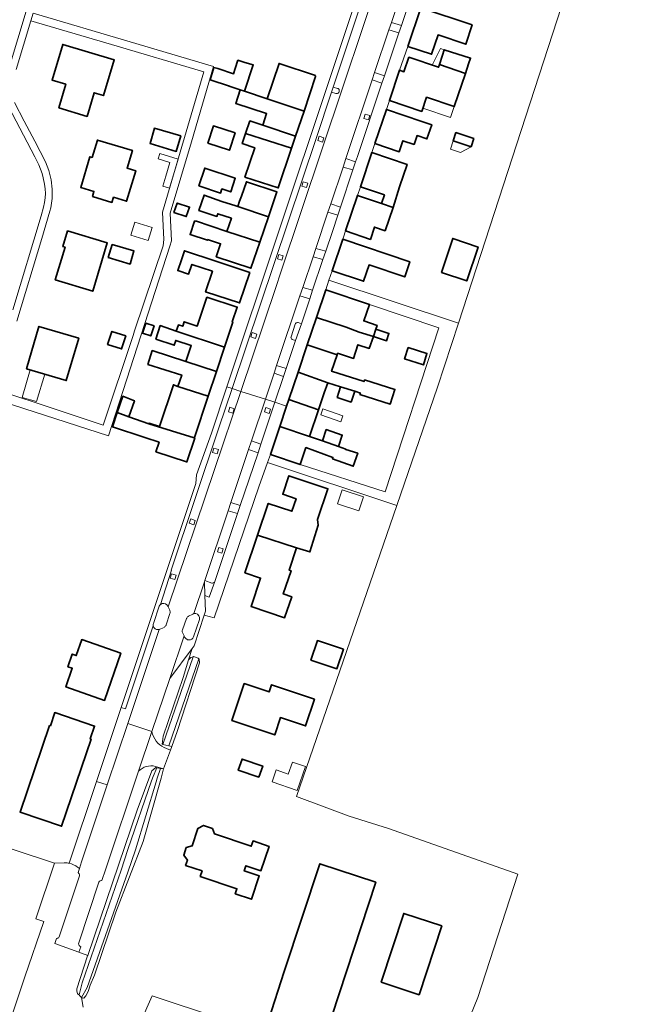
# Model space of a CAD drawing. Header units: metres. Extents: x 33225 to 36661, y 376385 to 377815.
# Tile 16 of 49: x 34723 to 34859, y 376606 to 376822. Entities that reach past the tile are written whole.
import ezdxf

# ---------------------------------------------------------------- set-up
doc = ezdxf.new("R2010")
doc.units = ezdxf.units.M
for name, color, linetype, lineweight in [('B-WE-GR-BEPLANTING_CULTUUR_HEESTERS-GV', 252, 'Continuous', 18), ('B-WE-GR-BOUWLAND-GV', 252, 'Continuous', 13), ('B-WE-GR-GRAS-GV', 252, 'Continuous', 13), ('B-WE-OG-BEBOUWING-GV', 7, 'Continuous', 35), ('B-WE-OG-BEBOUWING_LUIFEL-GV', 252, 'Continuous', 18), ('B-WE-OG-BEBOUWING_OVERBOUWING-GV', 252, 'Continuous', 18), ('B-WE-OG-TERREIN_ERF-GV', 252, 'Continuous', 18), ('B-WE-OG-TERREIN_ONBEGROEID-GV', 252, 'Continuous', 18), ('B-WE-OG-WATER-GV', 252, 'Continuous', 18), ('B-WE-OG-WATER_SLOOT-GV', 252, 'Continuous', 18), ('B-WE-OG-WEG-GV', 252, 'Continuous', 18), ('B-WE-VH-VERHARDING_ASFALT-GV', 252, 'Continuous', 18), ('B-WE-VH-VERHARDING_BETONSTRAATSTEEN-GV', 252, 'Continuous', 18), ('B-WE-VH-VERHARDING_HALFVERHARDING_GRIND-GV', 252, 'Continuous', 18), ('B-WE-VH-VERHARDING_STRAATBAKSTEEN-GV', 252, 'Continuous', 18), ('B-WE-VH-VERHARDING_TEGEL-GV', 252, 'Continuous', 18)]:
    doc.layers.add(name, color=color, linetype=linetype, lineweight=lineweight)

msp = doc.modelspace()

# ---------------------------------------------------------------- linework, layer by layer
at = {"layer": 'B-WE-GR-BEPLANTING_CULTUUR_HEESTERS-GV'}
for points in [[(34806.688, 376821.029), (34804.489, 376821.72), (34803.959, 376820.136), (34806.146, 376819.417)], [(34802.99, 376810.035), (34800.819, 376810.749), (34800.267, 376809.099), (34802.436, 376808.386)], [(34796.631, 376791.113), (34794.499, 376791.853), (34793.876, 376789.989), (34796.041, 376789.341)], [(34793.311, 376781.143), (34791.182, 376781.936), (34790.571, 376780.109), (34792.733, 376779.409)], [(34790.085, 376771.505), (34787.896, 376772.111), (34787.284, 376770.283), (34789.467, 376769.67)], [(34787.205, 376762.954), (34785.033, 376763.55), (34784.415, 376761.703), (34786.572, 376761.072)], [(34784.727, 376755.594), (34784.023, 376755.82), (34783.868, 376755.839), (34783.714, 376755.815), (34783.573, 376755.749), (34783.455, 376755.647), (34783.37, 376755.516), (34782.454, 376752.738), (34782.438, 376752.598), (34782.461, 376752.46), (34782.52, 376752.333), (34782.611, 376752.226), (34782.728, 376752.148), (34783.454, 376751.897)], [(34781.403, 376745.772), (34779.296, 376746.399), (34778.729, 376744.705), (34780.813, 376744.011)], [(34775.841, 376729.163), (34773.763, 376729.856), (34773.13, 376727.963), (34775.201, 376727.252)], [(34771.308, 376715.676), (34769.237, 376716.324), (34768.633, 376714.519), (34770.726, 376713.943)], [(34765.688, 376698.963), (34765.604, 376698.839), (34765.492, 376698.738), (34765.359, 376698.668), (34765.213, 376698.632), (34765.063, 376698.633), (34763.508, 376699.196), (34763.423, 376698.914), (34763.536, 376695.93), (34764.482, 376695.563)]]:
    msp.add_lwpolyline(points, close=True, dxfattribs=at)
at = {"layer": 'B-WE-GR-BOUWLAND-GV'}
msp.add_lwpolyline([(34852.745, 376858.594), (34819.225, 376755.709), (34814.644, 376741.648), (34805.689, 376715.663), (34783.688, 376651.822), (34795.198, 376647.456), (34803.855, 376644.795), (34832.242, 376634.726), (34823.508, 376607.637), (34816.248, 376589.866), (34811.327, 376588.358), (34751.944, 376607.995), (34749.411, 376602.25), (34749.048, 376600.213), (34748.098, 376597.588), (34743.979, 376585.353), (34730.513, 376545.353), (34729.555, 376542.221), (34729.333, 376541.344), (34728.992, 376541.295), (34724.741, 376529.633), (34732.201, 376528.663), (34807.685, 376515.243), (34870.503, 376503.844)], dxfattribs=at)
at = {"layer": 'B-WE-GR-GRAS-GV'}
msp.add_lwpolyline([(34711.04, 376573.55), (34723.97, 376612.19), (34728.147, 376624.338), (34726.392, 376624.922), (34730.462, 376637.148), (34696.072, 376648.488), (34688.43, 376655.884), (34683.13, 376663.773), (34681.158, 376673.387), (34682.39, 376683.495), (34554.445, 376725.773), (34555.556, 376729.094), (34555.313, 376729.225), (34555.131, 376730.499), (34555.949, 376731.409), (34556.311, 376731.352), (34611.637, 376896.732)], dxfattribs=at)
at = {"layer": 'B-WE-OG-BEBOUWING-GV'}
for points in [[(34822.271, 376821.207), (34810.95, 376824.976), (34808.12, 376816.475), (34813.328, 376814.741), (34814.744, 376818.996), (34820.857, 376816.961)], [(34731.41, 376802.994), (34737.633, 376801.12), (34739.19, 376806.289), (34741.248, 376805.669), (34743.61, 376813.51), (34732.312, 376816.923), (34729.947, 376809.076), (34732.974, 376808.16)], [(34815.051, 376812.479), (34820.763, 376810.558), (34821.455, 376812.616), (34821.905, 376813.91), (34816.12, 376815.738), (34815.743, 376814.538)], [(34771.277, 376806.931), (34772.214, 376806.62), (34774.142, 376812.402), (34772.319, 376812.957), (34770.791, 376813.444), (34770.21, 376811.619), (34769.835, 376810.473), (34766.367, 376811.608), (34765.484, 376811.858), (34764.703, 376809.145), (34768.916, 376807.767), (34768.897, 376807.71)], [(34777.19, 376804.96), (34785.307, 376802.267), (34787.851, 376809.884), (34787.756, 376809.926), (34787.815, 376810.06), (34779.819, 376812.755)], [(34820.763, 376810.558), (34815.051, 376812.479), (34814.856, 376811.901), (34808.342, 376814.093), (34807.267, 376810.894), (34806.285, 376811.224), (34804.053, 376804.59), (34811.183, 376802.192), (34812.227, 376805.296), (34818.304, 376803.25)], [(34777.19, 376804.96), (34772.214, 376806.62), (34771.277, 376806.931), (34770.299, 376803.944), (34777.097, 376801.733), (34776.267, 376799.18), (34783.434, 376796.737), (34785.307, 376802.267)], [(34811.196, 376800.002), (34803.392, 376802.626), (34800.876, 376795.141), (34806.231, 376793.34), (34807.046, 376795.764), (34809.494, 376794.94), (34810.149, 376796.889), (34812.321, 376796.159), (34813.368, 376799.272)], [(34772.484, 376797.383), (34782.535, 376794.166), (34782.561, 376794.157), (34783.434, 376796.737), (34776.267, 376799.18), (34773.402, 376800.112)], [(34758.233, 376796.817), (34752.446, 376798.493), (34751.497, 376795.145), (34757.25, 376793.435)], [(34764.161, 376795.226), (34768.918, 376793.685), (34770.144, 376797.468), (34765.394, 376798.999)], [(34772.484, 376797.383), (34771.728, 376795.137), (34774.485, 376794.214), (34772.327, 376787.768), (34779.638, 376785.409), (34782.561, 376794.157), (34782.535, 376794.166)], [(34822.611, 376796.268), (34818.676, 376797.553), (34818.074, 376795.71), (34822.01, 376794.425)], [(34738.801, 376783.496), (34743.113, 376782.203), (34743.457, 376783.347), (34746.338, 376782.483), (34748.35, 376789.19), (34746.432, 376789.765), (34747.591, 376793.629), (34739.907, 376795.899), (34738.761, 376792.083), (34738.272, 376792.23), (34736.257, 376785.506), (34739.144, 376784.638)], [(34802.986, 376783.886), (34802.337, 376781.959), (34804.855, 376781.113), (34806.293, 376785.65), (34807.95, 376790.573), (34800.213, 376793.175), (34797.689, 376785.669)], [(34762.167, 376785.856), (34766.958, 376784.268), (34767.257, 376785.17), (34769.202, 376784.525), (34770.192, 376787.513), (34763.506, 376789.743)], [(34771.161, 376782.469), (34770.763, 376781.326), (34777.5, 376779.036), (34779.36, 376784.542), (34772.647, 376786.743), (34771.545, 376783.574)], [(34756.739, 376780.01), (34759.422, 376779.104), (34760.181, 376781.195), (34757.463, 376782.066)], [(34770.763, 376781.326), (34770.291, 376781.491), (34767.271, 376782.434), (34763.361, 376783.82), (34762.234, 376780.419), (34766.172, 376779.145), (34766.356, 376779.714), (34769.364, 376778.741), (34768.382, 376775.846), (34775.578, 376773.507), (34777.5, 376779.036)], [(34803.136, 376776.004), (34804.855, 376781.113), (34802.337, 376781.959), (34797.04, 376783.74), (34794.42, 376775.949), (34799.878, 376774.114), (34800.78, 376776.795)], [(34768.382, 376775.846), (34761.493, 376778.173), (34761.45, 376778.044), (34761.229, 376778.117), (34760.264, 376775.168), (34764.077, 376773.916), (34764.127, 376774.068), (34766.966, 376773.136), (34766.037, 376770.307), (34773.623, 376767.767), (34775.578, 376773.507)], [(34730.661, 376765.194), (34738.891, 376762.712), (34742.093, 376773.324), (34733.376, 376775.945), (34732.337, 376772.506), (34732.825, 376772.359)], [(34793.809, 376774.136), (34791.485, 376767.222), (34798.403, 376764.895), (34799.61, 376768.484), (34807.422, 376765.859), (34808.541, 376769.183)], [(34815.487, 376766.848), (34821.055, 376764.976), (34823.562, 376772.431), (34817.994, 376774.303)], [(34743.149, 376773.003), (34742.289, 376770.13), (34747.077, 376768.697), (34747.937, 376771.57)], [(34773.38, 376766.861), (34765.936, 376769.311), (34759.032, 376771.595), (34758.385, 376769.639), (34757.583, 376767.263), (34759.964, 376766.477), (34760.672, 376768.609), (34765.191, 376767.11), (34763.682, 376762.562), (34771.134, 376760.14)], [(34788.024, 376756.935), (34794.593, 376754.794), (34797.426, 376753.749), (34800.544, 376752.788), (34801.096, 376754.404), (34801.369, 376755.205), (34798.425, 376756.205), (34799.656, 376759.829), (34790.08, 376763.049)], [(34757.244, 376753.967), (34767.834, 376750.409), (34769.651, 376755.951), (34769.556, 376755.983), (34770.644, 376759.248), (34763.986, 376761.402), (34761.842, 376755.066), (34758.971, 376756.038), (34758.648, 376755.023), (34757.709, 376755.322)], [(34788.024, 376756.935), (34786.006, 376750.934), (34792.563, 376748.758), (34792.674, 376749.089), (34796.202, 376747.981), (34797.136, 376750.957), (34799.643, 376750.147), (34800.544, 376752.788), (34797.426, 376753.749), (34794.593, 376754.794)], [(34724.34, 376745.69), (34733.068, 376743.112), (34735.816, 376752.414), (34727.076, 376755.003)], [(34746.173, 376752.915), (34743.088, 376753.903), (34742.163, 376751.037), (34745.231, 376750.057)], [(34750.546, 376755.725), (34749.816, 376753.525), (34751.645, 376752.918), (34752.375, 376755.118)], [(34767.834, 376750.409), (34757.244, 376753.967), (34753.714, 376755.178), (34752.76, 376752.231), (34756.788, 376750.866), (34757.138, 376751.917), (34760.52, 376750.79), (34759.351, 376747.277), (34766.047, 376745.085)], [(34800.544, 376752.788), (34803.436, 376751.858), (34803.961, 376753.472), (34801.096, 376754.404)], [(34766.047, 376745.085), (34759.351, 376747.277), (34751.972, 376749.686), (34751.009, 376746.669), (34758.43, 376744.306), (34757.579, 376741.832), (34764.257, 376739.672)], [(34792.563, 376748.758), (34786.006, 376750.934), (34783.994, 376744.953), (34790.504, 376742.612), (34793.335, 376741.741), (34796.454, 376740.744), (34797.693, 376740.353), (34797.602, 376740.063), (34804.255, 376737.961), (34805.265, 376741.155), (34798.611, 376743.258), (34798.493, 376742.884), (34791.354, 376745.164)], [(34808.196, 376750.353), (34807.412, 376747.855), (34811.539, 376746.558), (34812.322, 376749.051)], [(34789.754, 376740.386), (34790.504, 376742.612), (34783.994, 376744.953), (34781.965, 376738.917), (34788.516, 376736.714)], [(34757.579, 376741.832), (34756.61, 376742.171), (34753.555, 376733.017), (34751.283, 376733.737), (34751.247, 376733.634), (34761.198, 376730.515), (34761.219, 376730.578), (34764.257, 376739.672)], [(34793.335, 376741.741), (34792.612, 376739.423), (34795.657, 376738.396), (34796.454, 376740.744)], [(34744.261, 376736.105), (34746.84, 376735.145), (34748.055, 376738.688), (34745.49, 376739.646)], [(34788.516, 376736.714), (34781.965, 376738.917), (34781.493, 376737.515), (34779.98, 376733.017), (34786.528, 376730.815)], [(34744.261, 376736.105), (34743.256, 376732.913), (34750.302, 376730.626), (34753.476, 376729.567), (34752.786, 376727.495), (34759.485, 376725.287), (34759.57, 376725.258), (34761.294, 376730.485), (34761.198, 376730.515), (34751.247, 376733.634), (34746.84, 376735.145)], [(34794.487, 376728.024), (34792.848, 376728.612), (34789.371, 376729.86), (34786.528, 376730.815), (34779.98, 376733.017), (34777.915, 376726.875), (34784.463, 376724.673), (34785.711, 376728.383), (34791.667, 376726.245), (34791.561, 376725.948), (34796.132, 376724.307), (34797.102, 376727.135), (34794.467, 376727.968)], [(34789.371, 376729.86), (34792.848, 376728.612), (34793.717, 376731.13), (34790.205, 376732.343)], [(34783.623, 376706.385), (34786.59, 376705.498), (34788.433, 376711.329), (34788.296, 376712.581), (34790.553, 376719.347), (34782.001, 376722.2), (34780.648, 376718.146), (34783.559, 376717.175), (34782.639, 376714.416), (34777.46, 376716.143), (34775.112, 376709.177)], [(34783.623, 376706.385), (34775.112, 376709.177), (34772.327, 376700.915), (34775.775, 376699.753), (34773.67, 376693.508), (34781.039, 376691.024), (34782.598, 376695.65), (34780.761, 376696.269), (34782.471, 376701.34), (34782.071, 376701.475)], [(34745.086, 376683.262), (34736.49, 376686.252), (34735.268, 376682.739), (34734.401, 376683.04), (34733.44, 376680.276), (34734.406, 376679.94), (34732.984, 376675.851), (34741.481, 376672.896)], [(34793.954, 376684.102), (34788.263, 376686), (34786.839, 376681.731), (34792.531, 376679.833)], [(34787.616, 376673.186), (34778.165, 376676.339), (34777.635, 376674.752), (34772.176, 376676.573), (34769.464, 376668.445), (34778.868, 376665.308), (34780.136, 376669.111), (34785.644, 376667.272)], [(34738.52, 376664.375), (34738.334, 376664.438), (34739.289, 376667.251), (34730.561, 376670.214), (34729.574, 376667.307), (34729.401, 376667.366), (34722.944, 376648.348), (34732.031, 376645.263)], [(34775.408, 376656.012), (34776.233, 376658.457), (34771.686, 376659.991), (34770.861, 376657.547)], [(34765.192, 376644.794), (34763.241, 376645.447), (34762.002, 376644.777), (34760.721, 376640.949), (34759.441, 376640.586), (34758.868, 376638.873), (34759.672, 376637.813), (34759.286, 376636.659), (34762.929, 376635.439), (34762.523, 376634.229), (34770.572, 376631.533), (34770.199, 376630.42), (34773.747, 376629.232), (34775.455, 376634.337), (34772.16, 376635.44), (34772.547, 376636.596), (34775.845, 376635.493), (34777.634, 376640.836), (34774.105, 376642.018), (34773.716, 376640.855), (34765.647, 376643.557)], [(34780.979, 376613.331), (34777.472, 376602.695), (34789.77, 376598.659), (34801.081, 376632.953), (34788.786, 376637.009)], [(34802.241, 376611.027), (34810.58, 376608.269), (34815.57, 376623.356), (34807.233, 376626.115)]]:
    msp.add_lwpolyline(points, close=True, dxfattribs=at)
at = {"layer": 'B-WE-OG-BEBOUWING_LUIFEL-GV'}
for points in [[(34816.12, 376815.738), (34815.269, 376816.018), (34813.493, 376812.36), (34814.856, 376811.901), (34815.051, 376812.479), (34815.743, 376814.538)], [(34818.304, 376803.25), (34812.227, 376805.296), (34811.425, 376802.911), (34817.501, 376800.866)], [(34822.01, 376794.425), (34818.074, 376795.71), (34817.462, 376793.894), (34819.68, 376793.146)], [(34754.286, 376785.786), (34755.76, 376785.35), (34757.65, 376791.729), (34753.601, 376792.928), (34753.255, 376791.76), (34755.829, 376790.997), (34754.928, 376787.954)], [(34723.381, 376739.413), (34726.547, 376738.478), (34728.329, 376744.512), (34725.163, 376745.447)]]:
    msp.add_lwpolyline(points, close=True, dxfattribs=at)
at = {"layer": 'B-WE-OG-BEBOUWING_OVERBOUWING-GV'}
for points in [[(34751.97, 376776.741), (34748.158, 376777.906), (34747.273, 376775.011), (34751.085, 376773.845)], [(34793.419, 376734.058), (34793.862, 376735.372), (34789.415, 376736.871), (34788.972, 376735.557)], [(34797.334, 376714.493), (34798.373, 376717.573), (34793.713, 376719.144), (34792.674, 376716.065)], [(34785.641, 376658.347), (34782.797, 376659.356), (34781.856, 376656.702), (34779.201, 376657.644), (34778.274, 376655.033), (34783.773, 376653.082)]]:
    msp.add_lwpolyline(points, close=True, dxfattribs=at)
at = {"layer": 'B-WE-OG-TERREIN_ERF-GV'}
for points in [[(34810.95, 376824.976), (34822.271, 376821.207), (34820.857, 376816.961), (34814.744, 376818.996), (34813.328, 376814.741), (34808.12, 376816.475), (34806.285, 376811.224), (34807.267, 376810.894), (34808.342, 376814.093), (34814.856, 376811.901), (34815.051, 376812.479), (34815.743, 376814.538), (34816.12, 376815.738), (34821.905, 376813.91), (34821.455, 376812.616), (34820.763, 376810.558), (34818.304, 376803.25), (34812.227, 376805.296), (34811.183, 376802.192), (34804.053, 376804.59), (34803.392, 376802.626), (34811.196, 376800.002), (34813.368, 376799.272), (34812.321, 376796.159), (34810.149, 376796.889), (34809.494, 376794.94), (34807.046, 376795.764), (34806.231, 376793.34), (34800.876, 376795.141), (34800.36, 376793.61), (34800.213, 376793.175), (34807.95, 376790.573), (34806.293, 376785.65), (34804.855, 376781.113), (34803.136, 376776.004), (34800.78, 376776.795), (34799.878, 376774.114), (34794.42, 376775.949), (34793.963, 376774.594), (34793.809, 376774.136), (34808.541, 376769.183), (34807.422, 376765.859), (34799.61, 376768.484), (34798.403, 376764.895), (34791.485, 376767.222), (34790.787, 376765.148), (34819.225, 376755.709), (34852.745, 376858.594)], [(34696.072, 376648.488), (34730.462, 376637.148), (34732.587, 376637.195), (34732.813, 376637.205), (34733.039, 376637.202), (34733.265, 376637.189), (34733.49, 376637.163), (34733.713, 376637.126), (34739.705, 376655.103), (34745.121, 376671.355), (34761.513, 376720.535), (34761.695, 376722.406), (34764.97, 376731.54), (34768.366, 376741.713), (34802.046, 376842.616)], [(34725.801, 376823.77), (34747.079, 376817.486), (34765.425, 376812.036), (34760.585, 376795.552), (34755.931, 376779.846), (34756.21, 376773.754), (34755.834, 376772.619), (34742.33, 376730.964), (34705.051, 376742.988)], [(34707.624, 376744.472), (34741.176, 376733.296), (34747.781, 376752.987), (34748.095, 376754.034), (34754.345, 376772.702), (34754.497, 376774.067), (34754.21, 376780.115), (34763.324, 376810.889), (34743.037, 376816.882), (34725.303, 376822.084), (34722.073, 376811.398)], [(34721.722, 376804.179), (34723.857, 376800.049), (34726.143, 376795.692), (34728.497, 376791.156), (34729.244, 376789.225), (34729.742, 376787.214), (34729.983, 376785.158), (34729.962, 376783.087), (34729.681, 376781.035), (34729.488, 376780.307), (34727.703, 376774.31), (34722.178, 376756.124)], [(34816.248, 376589.866), (34823.508, 376607.637), (34832.242, 376634.726), (34803.855, 376644.795), (34795.198, 376647.456), (34783.688, 376651.822), (34805.689, 376715.663), (34777.28, 376725.095), (34775.39, 376719.8), (34765.6, 376691.03), (34763.37, 376691.602), (34761.138, 376684.869), (34760.711, 376684.296), (34759.943, 376681.826), (34760.418, 376682.268), (34760.944, 376682.471), (34760.999, 376682.492), (34762.08, 376682.165), (34762.224, 376682.004), (34762.302, 376681.917), (34762.339, 376681.114), (34757.44, 376666.03), (34756.25, 376662.74), (34755.969, 376661.986), (34754.43, 376657.857), (34754.42, 376657.83), (34753.92, 376655.79), (34749.95, 376641.92), (34743.96, 376626.4), (34739.258, 376612.582), (34738.314, 376610.37), (34737.887, 376608.986), (34737.393, 376607.999), (34736.945, 376607.534), (34736.49, 376607.572), (34736.409, 376607.665), (34736.761, 376605.567)], [(34749.411, 376602.25), (34751.944, 376607.995), (34811.327, 376588.358)]]:
    msp.add_lwpolyline(points, dxfattribs=at)
for points in [[(34731.41, 376802.994), (34732.974, 376808.16), (34729.947, 376809.076), (34732.312, 376816.923), (34743.61, 376813.51), (34741.248, 376805.669), (34739.19, 376806.289), (34737.633, 376801.12)], [(34779.819, 376812.755), (34787.815, 376810.06), (34787.756, 376809.926), (34787.851, 376809.884), (34785.307, 376802.267), (34783.434, 376796.737), (34782.561, 376794.157), (34779.638, 376785.409), (34772.327, 376787.768), (34774.485, 376794.214), (34771.728, 376795.137), (34772.484, 376797.383), (34773.402, 376800.112), (34776.267, 376799.18), (34777.097, 376801.733), (34770.299, 376803.944), (34771.277, 376806.931), (34768.897, 376807.71), (34768.916, 376807.767), (34764.703, 376809.145), (34765.484, 376811.858), (34766.367, 376811.608), (34769.835, 376810.473), (34770.21, 376811.619), (34770.791, 376813.444), (34772.319, 376812.957), (34774.142, 376812.402), (34772.214, 376806.62), (34777.19, 376804.96)], [(34758.233, 376796.817), (34757.25, 376793.435), (34751.497, 376795.145), (34752.446, 376798.493)], [(34768.918, 376793.685), (34764.161, 376795.226), (34765.394, 376798.999), (34770.144, 376797.468)], [(34822.01, 376794.425), (34818.074, 376795.71), (34818.676, 376797.553), (34822.611, 376796.268)], [(34738.801, 376783.496), (34739.144, 376784.638), (34736.257, 376785.506), (34738.272, 376792.23), (34738.761, 376792.083), (34739.907, 376795.899), (34747.591, 376793.629), (34746.432, 376789.765), (34748.35, 376789.19), (34746.338, 376782.483), (34743.457, 376783.347), (34743.113, 376782.203)], [(34769.202, 376784.525), (34767.257, 376785.17), (34766.958, 376784.268), (34762.167, 376785.856), (34763.506, 376789.743), (34770.192, 376787.513)], [(34773.623, 376767.767), (34766.037, 376770.307), (34766.966, 376773.136), (34764.127, 376774.068), (34764.077, 376773.916), (34760.264, 376775.168), (34761.229, 376778.117), (34761.45, 376778.044), (34761.493, 376778.173), (34768.382, 376775.846), (34769.364, 376778.741), (34766.356, 376779.714), (34766.172, 376779.145), (34762.234, 376780.419), (34763.361, 376783.82), (34767.271, 376782.434), (34770.291, 376781.491), (34770.763, 376781.326), (34771.161, 376782.469), (34771.545, 376783.574), (34772.647, 376786.743), (34779.36, 376784.542), (34777.5, 376779.036), (34775.578, 376773.507)], [(34802.986, 376783.886), (34797.689, 376785.669), (34797.04, 376783.74), (34802.337, 376781.959)], [(34759.422, 376779.104), (34756.739, 376780.01), (34757.463, 376782.066), (34760.181, 376781.195)], [(34730.661, 376765.194), (34732.825, 376772.359), (34732.337, 376772.506), (34733.376, 376775.945), (34742.093, 376773.324), (34738.891, 376762.712)], [(34817.994, 376774.303), (34823.562, 376772.431), (34821.055, 376764.976), (34815.487, 376766.848)], [(34743.149, 376773.003), (34747.937, 376771.57), (34747.077, 376768.697), (34742.289, 376770.13)], [(34765.936, 376769.311), (34773.38, 376766.861), (34771.134, 376760.14), (34763.682, 376762.562), (34765.191, 376767.11), (34760.672, 376768.609), (34759.964, 376766.477), (34757.583, 376767.263), (34758.385, 376769.639), (34759.032, 376771.595)], [(34759.57, 376725.258), (34759.485, 376725.287), (34752.786, 376727.495), (34753.476, 376729.567), (34750.302, 376730.626), (34743.256, 376732.913), (34744.261, 376736.105), (34745.49, 376739.646), (34748.055, 376738.688), (34746.84, 376735.145), (34751.247, 376733.634), (34751.283, 376733.737), (34753.555, 376733.017), (34756.61, 376742.171), (34757.579, 376741.832), (34758.43, 376744.306), (34751.009, 376746.669), (34751.972, 376749.686), (34759.351, 376747.277), (34760.52, 376750.79), (34757.138, 376751.917), (34756.788, 376750.866), (34752.76, 376752.231), (34753.714, 376755.178), (34757.244, 376753.967), (34757.709, 376755.322), (34758.648, 376755.023), (34758.971, 376756.038), (34761.842, 376755.066), (34763.986, 376761.402), (34770.644, 376759.248), (34769.556, 376755.983), (34769.651, 376755.951), (34767.834, 376750.409), (34766.047, 376745.085), (34764.257, 376739.672), (34761.219, 376730.578), (34761.198, 376730.515), (34761.294, 376730.485)], [(34792.848, 376728.612), (34794.487, 376728.024), (34794.467, 376727.968), (34797.102, 376727.135), (34796.132, 376724.307), (34791.561, 376725.948), (34791.667, 376726.245), (34785.711, 376728.383), (34784.463, 376724.673), (34803.097, 376718.651), (34814.956, 376754.684), (34799.656, 376759.829), (34798.425, 376756.205), (34801.369, 376755.205), (34801.096, 376754.404), (34803.961, 376753.472), (34803.436, 376751.858), (34800.544, 376752.788), (34799.643, 376750.147), (34797.136, 376750.957), (34796.202, 376747.981), (34792.674, 376749.089), (34792.563, 376748.758), (34791.354, 376745.164), (34798.493, 376742.884), (34798.611, 376743.258), (34805.265, 376741.155), (34804.255, 376737.961), (34797.602, 376740.063), (34797.693, 376740.353), (34796.454, 376740.744), (34795.657, 376738.396), (34792.612, 376739.423), (34793.335, 376741.741), (34790.504, 376742.612), (34789.754, 376740.386), (34788.516, 376736.714), (34786.528, 376730.815), (34789.371, 376729.86), (34790.205, 376732.343), (34793.717, 376731.13)], [(34724.34, 376745.69), (34727.076, 376755.003), (34735.816, 376752.414), (34733.068, 376743.112)], [(34746.173, 376752.915), (34745.231, 376750.057), (34742.163, 376751.037), (34743.088, 376753.903)], [(34750.546, 376755.725), (34752.375, 376755.118), (34751.645, 376752.918), (34749.816, 376753.525)], [(34808.196, 376750.353), (34812.322, 376749.051), (34811.539, 376746.558), (34807.412, 376747.855)], [(34775.112, 376709.177), (34777.46, 376716.143), (34782.639, 376714.416), (34783.559, 376717.175), (34780.648, 376718.146), (34782.001, 376722.2), (34790.553, 376719.347), (34788.296, 376712.581), (34788.433, 376711.329), (34786.59, 376705.498), (34783.623, 376706.385), (34782.071, 376701.475), (34782.471, 376701.34), (34780.761, 376696.269), (34782.598, 376695.65), (34781.039, 376691.024), (34773.67, 376693.508), (34775.775, 376699.753), (34772.327, 376700.915)], [(34733.44, 376680.276), (34734.401, 376683.04), (34735.268, 376682.739), (34736.49, 376686.252), (34745.086, 376683.262), (34741.481, 376672.896), (34732.984, 376675.851), (34734.406, 376679.94)], [(34793.954, 376684.102), (34792.531, 376679.833), (34786.839, 376681.731), (34788.263, 376686)], [(34778.165, 376676.339), (34787.616, 376673.186), (34785.644, 376667.272), (34780.136, 376669.111), (34778.868, 376665.308), (34769.464, 376668.445), (34772.176, 376676.573), (34777.635, 376674.752)], [(34729.574, 376667.307), (34730.561, 376670.214), (34739.289, 376667.251), (34738.334, 376664.438), (34738.52, 376664.375), (34732.031, 376645.263), (34722.944, 376648.348), (34729.401, 376667.366)], [(34775.408, 376656.012), (34770.861, 376657.547), (34771.686, 376659.991), (34776.233, 376658.457)], [(34765.192, 376644.794), (34765.647, 376643.557), (34773.716, 376640.855), (34774.105, 376642.018), (34777.634, 376640.836), (34775.845, 376635.493), (34772.547, 376636.596), (34772.16, 376635.44), (34775.455, 376634.337), (34773.747, 376629.232), (34770.199, 376630.42), (34770.572, 376631.533), (34762.523, 376634.229), (34762.929, 376635.439), (34759.286, 376636.659), (34759.672, 376637.813), (34758.868, 376638.873), (34759.441, 376640.586), (34760.721, 376640.949), (34762.002, 376644.777), (34763.241, 376645.447)], [(34788.786, 376637.009), (34801.081, 376632.953), (34789.77, 376598.659), (34777.472, 376602.695), (34780.979, 376613.331)], [(34802.241, 376611.027), (34807.233, 376626.115), (34815.57, 376623.356), (34810.58, 376608.269)]]:
    msp.add_lwpolyline(points, close=True, dxfattribs=at)
at = {"layer": 'B-WE-OG-TERREIN_ONBEGROEID-GV'}
for points in [[(34791.378, 376806.455), (34792.33, 376806.15), (34792.499, 376806.114), (34792.67, 376806.14), (34792.821, 376806.224), (34792.933, 376806.355), (34792.993, 376806.517), (34793.043, 376806.703), (34793.047, 376806.847), (34793.007, 376806.986), (34792.928, 376807.107), (34792.816, 376807.198), (34792.682, 376807.252), (34791.743, 376807.552)], [(34798.746, 376801.625), (34798.442, 376800.673), (34799.442, 376800.353), (34799.746, 376801.306)], [(34788.646, 376796.739), (34788.342, 376795.787), (34789.342, 376795.467), (34789.646, 376796.419)], [(34785.817, 376785.462), (34786.121, 376786.415), (34785.121, 376786.734), (34784.817, 376785.782)], [(34780.444, 376769.52), (34780.748, 376770.473), (34779.748, 376770.792), (34779.444, 376769.84)], [(34773.623, 376752.689), (34774.623, 376752.369), (34774.927, 376753.322), (34773.927, 376753.641)], [(34768.995, 376737.23), (34768.69, 376736.277), (34769.69, 376735.957), (34769.995, 376736.91)], [(34776.918, 376737.164), (34776.613, 376736.211), (34777.613, 376735.892), (34777.918, 376736.844)], [(34766.509, 376727.941), (34765.509, 376728.261), (34765.205, 376727.308), (34766.205, 376726.989)], [(34761.1, 376711.444), (34761.404, 376712.396), (34760.404, 376712.716), (34760.1, 376711.764)], [(34767.575, 376706.139), (34766.575, 376706.459), (34766.271, 376705.507), (34767.271, 376705.187)], [(34756.891, 376699.422), (34757.195, 376700.374), (34756.195, 376700.694), (34755.891, 376699.741)]]:
    msp.add_lwpolyline(points, close=True, dxfattribs=at)
at = {"layer": 'B-WE-OG-WATER-GV'}
for points in [[(34762.224, 376682.004), (34762.08, 376682.165), (34760.999, 376682.492), (34760.944, 376682.471), (34754.291, 376663.23), (34755.626, 376662.896)], [(34746.607, 376635.206), (34748.3, 376640.068), (34752.802, 376654.997), (34753.068, 376655.803), (34753.771, 376657.943), (34752.957, 376658.085), (34752.191, 376656.197), (34751.784, 376655.25), (34746.58, 376640.133), (34745.109, 376635.583), (34736.592, 376610.886), (34735.899, 376608.205), (34736.013, 376608.124), (34736.409, 376607.665), (34737.682, 376609.847)]]:
    msp.add_lwpolyline(points, close=True, dxfattribs=at)
at = {"layer": 'B-WE-OG-WATER_SLOOT-GV'}
for points in [[(34760.944, 376682.471), (34760.418, 376682.268), (34759.943, 376681.826), (34758.72, 376677.89), (34754.36, 376665.03), (34754.17, 376663.26), (34754.291, 376663.23)], [(34762.339, 376681.114), (34762.302, 376681.917), (34762.224, 376682.004), (34755.626, 376662.896), (34756.25, 376662.74), (34757.44, 376666.03)], [(34745.109, 376635.583), (34746.58, 376640.133), (34751.784, 376655.25), (34752.191, 376656.197), (34752.957, 376658.085), (34752.752, 376658.121), (34751.84, 376657.44), (34748.67, 376648.81), (34737.795, 376616.909), (34737.759, 376616.803), (34735.365, 376609.58), (34735.416, 376609.086), (34735.577, 376608.434), (34735.899, 376608.205), (34736.592, 376610.886)], [(34753.92, 376655.79), (34754.42, 376657.83), (34753.771, 376657.943), (34753.068, 376655.803), (34752.802, 376654.997), (34748.3, 376640.068), (34746.607, 376635.206), (34737.682, 376609.847), (34736.409, 376607.665), (34736.49, 376607.572), (34736.945, 376607.534), (34737.393, 376607.999), (34737.887, 376608.986), (34738.314, 376610.37), (34739.258, 376612.582), (34743.96, 376626.4), (34749.95, 376641.92)]]:
    msp.add_lwpolyline(points, close=True, dxfattribs=at)
at = {"layer": 'B-WE-OG-WEG-GV'}
for points in [[(34758.72, 376677.89), (34759.943, 376681.826), (34760.711, 376684.296), (34755.806, 376677.699), (34751.878, 376666.023), (34752.024, 376665.471), (34752.231, 376664.94), (34752.497, 376664.435), (34752.818, 376663.963), (34753.19, 376663.531), (34753.609, 376663.143), (34754.069, 376662.806), (34754.564, 376662.522), (34755.088, 376662.296), (34755.969, 376661.986), (34756.25, 376662.74), (34755.626, 376662.896), (34754.291, 376663.23), (34754.17, 376663.26), (34754.36, 376665.03)], [(34753.771, 376657.943), (34754.42, 376657.83), (34754.43, 376657.857), (34752.664, 376658.402), (34752.165, 376658.492), (34751.659, 376658.516), (34751.154, 376658.473), (34750.66, 376658.364), (34750.184, 376658.19), (34749.735, 376657.955), (34749.321, 376657.663), (34748.949, 376657.319), (34741.678, 376635.707), (34740.879, 376633.333), (34740.593, 376633.284), (34740.498, 376633.257), (34740.411, 376633.211), (34740.336, 376633.147), (34740.276, 376633.068), (34740.235, 376632.978), (34735.806, 376619.684), (34735.779, 376619.472), (34735.815, 376619.261), (34735.912, 376619.07), (34736.06, 376618.916), (34736.247, 376618.812), (34735.843, 376617.606), (34736.433, 376617.395), (34737.795, 376616.909), (34748.67, 376648.81), (34751.84, 376657.44), (34752.752, 376658.121), (34752.957, 376658.085)]]:
    msp.add_lwpolyline(points, close=True, dxfattribs=at)
at = {"layer": 'B-WE-VH-VERHARDING_ASFALT-GV'}
msp.add_lwpolyline([(34802.86, 376834.456), (34789.293, 376793.98), (34780.113, 376766.653), (34779.151, 376763.785), (34771.419, 376740.737), (34776.824, 376739.008), (34778.729, 376744.705), (34779.296, 376746.399), (34784.415, 376761.703), (34785.033, 376763.55), (34787.284, 376770.283), (34787.896, 376772.111), (34790.571, 376780.109), (34791.182, 376781.936), (34793.876, 376789.989), (34794.499, 376791.853), (34800.267, 376809.099), (34800.819, 376810.749), (34803.959, 376820.136), (34804.489, 376821.72), (34811.429, 376842.471)], dxfattribs=at)
for points in [[(34768.633, 376714.519), (34769.237, 376716.324), (34773.13, 376727.963), (34773.763, 376729.856), (34776.824, 376739.008), (34771.419, 376740.737), (34765.668, 376723.592), (34755.483, 376693.406), (34755.793, 376692.707), (34755.844, 376692.557), (34755.876, 376692.401), (34755.887, 376692.243), (34755.878, 376692.085), (34755.849, 376691.929), (34755.048, 376689.49), (34754.985, 376689.35), (34754.902, 376689.221), (34754.8, 376689.105), (34754.683, 376689.006), (34754.552, 376688.925), (34753.876, 376688.629), (34753.619, 376688.517), (34753.462, 376688.472), (34746.569, 376667.792), (34751.878, 376666.023), (34755.806, 376677.699), (34758.952, 376687.049), (34758.673, 376687.616), (34758.604, 376687.759), (34758.56, 376687.912), (34758.545, 376688.07), (34758.557, 376688.229), (34758.597, 376688.383), (34759.481, 376690.838), (34759.543, 376690.969), (34759.622, 376691.09), (34759.717, 376691.199), (34759.826, 376691.294), (34759.947, 376691.374), (34760.864, 376691.841), (34761.083, 376691.929), (34763.423, 376698.914), (34763.508, 376699.196)], [(34730.896, 376620.598), (34730.533, 376619.498), (34735.843, 376617.606), (34736.247, 376618.812), (34736.06, 376618.916), (34735.912, 376619.07), (34735.815, 376619.261), (34735.779, 376619.472), (34735.806, 376619.684), (34740.235, 376632.978), (34740.276, 376633.068), (34740.336, 376633.147), (34740.411, 376633.211), (34740.498, 376633.257), (34740.593, 376633.284), (34740.879, 376633.333), (34741.678, 376635.707), (34748.949, 376657.319), (34751.878, 376666.023), (34746.569, 376667.792), (34742.076, 376654.312), (34736.455, 376637.448), (34735.953, 376635.941), (34735.662, 376635.069), (34735.862, 376634.861), (34735.922, 376634.782), (34735.964, 376634.692), (34735.986, 376634.595), (34735.987, 376634.496), (34735.966, 376634.399), (34731.495, 376620.981), (34731.416, 376620.855), (34731.31, 376620.748), (34731.185, 376620.668), (34731.044, 376620.617)], [(34755.969, 376661.986), (34755.088, 376662.296), (34754.564, 376662.522), (34754.069, 376662.806), (34753.609, 376663.143), (34753.19, 376663.531), (34752.818, 376663.963), (34752.497, 376664.435), (34752.231, 376664.94), (34752.024, 376665.471), (34751.878, 376666.023), (34748.949, 376657.319), (34749.321, 376657.663), (34749.735, 376657.955), (34750.184, 376658.19), (34750.66, 376658.364), (34751.154, 376658.473), (34751.659, 376658.516), (34752.165, 376658.492), (34752.664, 376658.402), (34754.43, 376657.857)]]:
    msp.add_lwpolyline(points, close=True, dxfattribs=at)
at = {"layer": 'B-WE-VH-VERHARDING_BETONSTRAATSTEEN-GV'}
msp.add_lwpolyline([(34805.701, 376849.433), (34791.743, 376807.552), (34792.682, 376807.252), (34792.816, 376807.198), (34792.928, 376807.107), (34793.007, 376806.986), (34793.047, 376806.847), (34793.043, 376806.703), (34792.993, 376806.517), (34792.933, 376806.355), (34792.821, 376806.224), (34792.67, 376806.14), (34792.499, 376806.114), (34792.33, 376806.15), (34791.378, 376806.455), (34787.98, 376796.259), (34769.514, 376741.346), (34771.419, 376740.737), (34779.151, 376763.785), (34780.113, 376766.653), (34789.293, 376793.98), (34802.86, 376834.456)], dxfattribs=at)
for points in [[(34811.429, 376842.471), (34804.489, 376821.72), (34806.688, 376821.029), (34813.671, 376841.796)], [(34806.146, 376819.417), (34803.959, 376820.136), (34800.819, 376810.749), (34802.99, 376810.035)], [(34797.019, 376792.279), (34802.436, 376808.386), (34800.267, 376809.099), (34794.499, 376791.853), (34796.631, 376791.113)], [(34798.746, 376801.625), (34799.746, 376801.306), (34799.442, 376800.353), (34798.442, 376800.673)], [(34788.646, 376796.739), (34789.646, 376796.419), (34789.342, 376795.467), (34788.342, 376795.787)], [(34796.041, 376789.341), (34793.876, 376789.989), (34791.182, 376781.936), (34793.311, 376781.143)], [(34785.817, 376785.462), (34784.817, 376785.782), (34785.121, 376786.734), (34786.121, 376786.415)], [(34791.552, 376775.862), (34792.733, 376779.409), (34790.571, 376780.109), (34787.896, 376772.111), (34790.085, 376771.505)], [(34780.444, 376769.52), (34779.444, 376769.84), (34779.748, 376770.792), (34780.748, 376770.473)], [(34789.467, 376769.67), (34787.284, 376770.283), (34785.033, 376763.55), (34787.205, 376762.954)], [(34783.454, 376751.897), (34782.728, 376752.148), (34782.611, 376752.226), (34782.52, 376752.333), (34782.461, 376752.46), (34782.438, 376752.598), (34782.454, 376752.738), (34783.37, 376755.516), (34783.455, 376755.647), (34783.573, 376755.749), (34783.714, 376755.815), (34783.868, 376755.839), (34784.023, 376755.82), (34784.727, 376755.594), (34786.572, 376761.072), (34784.415, 376761.703), (34779.296, 376746.399), (34781.403, 376745.772)], [(34773.623, 376752.689), (34773.927, 376753.641), (34774.927, 376753.322), (34774.623, 376752.369)], [(34780.813, 376744.011), (34778.729, 376744.705), (34776.824, 376739.008), (34778.914, 376738.34)], [(34753.776, 376693.945), (34754.114, 376694.133), (34754.497, 376694.186), (34754.873, 376694.099), (34755.193, 376693.881), (34755.413, 376693.563), (34755.483, 376693.406), (34765.668, 376723.592), (34771.419, 376740.737), (34769.514, 376741.346), (34766.626, 376732.758), (34756.148, 376701.495), (34756.178, 376701.46)], [(34768.995, 376737.23), (34769.995, 376736.91), (34769.69, 376735.957), (34768.69, 376736.277)], [(34766.509, 376727.941), (34766.205, 376726.989), (34765.205, 376727.308), (34765.509, 376728.261)], [(34775.201, 376727.252), (34773.13, 376727.963), (34769.237, 376716.324), (34771.308, 376715.676)], [(34761.1, 376711.444), (34760.1, 376711.764), (34760.404, 376712.716), (34761.404, 376712.396)], [(34765.063, 376698.633), (34765.213, 376698.632), (34765.359, 376698.668), (34765.492, 376698.738), (34765.604, 376698.839), (34765.688, 376698.963), (34770.726, 376713.943), (34768.633, 376714.519), (34763.508, 376699.196)], [(34767.575, 376706.139), (34767.271, 376705.187), (34766.271, 376705.507), (34766.575, 376706.459)], [(34756.891, 376699.422), (34755.891, 376699.741), (34756.195, 376700.694), (34757.195, 376700.374)], [(34760.711, 376684.296), (34761.138, 376684.869), (34763.37, 376691.602), (34763.667, 376692.498), (34763.536, 376695.93), (34763.423, 376698.914), (34761.083, 376691.929), (34761.513, 376691.949), (34761.915, 376691.792), (34762.217, 376691.485), (34762.367, 376691.081), (34762.34, 376690.651), (34761.058, 376686.855), (34760.901, 376686.572), (34760.666, 376686.349), (34760.376, 376686.207), (34760.056, 376686.159), (34759.736, 376686.21), (34759.634, 376686.259), (34759.537, 376686.314), (34759.444, 376686.378), (34759.356, 376686.448), (34759.273, 376686.524), (34759.073, 376686.803), (34758.952, 376687.049), (34755.806, 376677.699)], [(34753.462, 376688.472), (34753.265, 376688.416), (34752.898, 376688.449), (34752.568, 376688.614), (34752.32, 376688.886), (34752.188, 376689.23), (34746.064, 376671.038), (34745.121, 376671.355), (34739.705, 376655.103), (34742.076, 376654.312), (34746.569, 376667.792)]]:
    msp.add_lwpolyline(points, close=True, dxfattribs=at)
at = {"layer": 'B-WE-VH-VERHARDING_HALFVERHARDING_GRIND-GV'}
msp.add_lwpolyline([(34784.463, 376724.673), (34777.915, 376726.875), (34777.28, 376725.095), (34805.689, 376715.663), (34814.644, 376741.648), (34819.225, 376755.709), (34790.787, 376765.148), (34790.08, 376763.049), (34799.656, 376759.829), (34814.956, 376754.684), (34803.097, 376718.651)], close=True, dxfattribs=at)
at = {"layer": 'B-WE-VH-VERHARDING_STRAATBAKSTEEN-GV'}
for points in [[(34720.622, 376812.039), (34724.301, 376824.213)], [(34721.326, 376758.633), (34727.571, 376779.243), (34728.101, 376781.211), (34728.292, 376782.199), (34728.444, 376783.198), (34728.498, 376784.206), (34728.457, 376785.223), (34728.313, 376786.225), (34728.033, 376787.606), (34727.784, 376788.576), (34727.444, 376789.544), (34727.071, 376790.46), (34726.159, 376792.254), (34720.389, 376803.306)]]:
    msp.add_lwpolyline(points, dxfattribs=at)
for points in [[(34775.841, 376729.163), (34778.914, 376738.34), (34776.824, 376739.008), (34773.763, 376729.856)], [(34776.918, 376737.164), (34777.918, 376736.844), (34777.613, 376735.892), (34776.613, 376736.211)], [(34736.455, 376637.448), (34742.076, 376654.312), (34739.705, 376655.103), (34733.713, 376637.126), (34734.211, 376636.999), (34734.69, 376636.813), (34735.145, 376636.573), (34735.568, 376636.281), (34735.953, 376635.941)]]:
    msp.add_lwpolyline(points, close=True, dxfattribs=at)
at = {"layer": 'B-WE-VH-VERHARDING_TEGEL-GV'}
for points in [[(34808.814, 376866.153), (34806.4, 376864.64), (34801.969, 376851.536), (34801.02, 376848.73), (34803.78, 376847.81), (34802.046, 376842.616), (34768.366, 376741.713), (34769.514, 376741.346), (34787.98, 376796.259), (34791.378, 376806.455), (34791.743, 376807.552), (34805.701, 376849.433), (34804.189, 376849.948), (34807.687, 376860.28), (34810.904, 376859.178), (34811.25, 376860.2), (34811.43, 376861.336), (34811.36, 376862.484), (34811.043, 376863.59), (34810.494, 376864.601), (34809.739, 376865.469)], [(34747.079, 376817.486), (34725.801, 376823.77), (34725.303, 376822.084), (34743.037, 376816.882), (34763.324, 376810.889), (34754.21, 376780.115), (34754.497, 376774.067), (34754.345, 376772.702), (34748.095, 376754.034), (34747.781, 376752.987), (34741.176, 376733.296), (34707.624, 376744.472), (34704.789, 376743.073), (34705.051, 376742.988), (34742.33, 376730.964), (34755.834, 376772.619), (34756.21, 376773.754), (34755.931, 376779.846), (34760.585, 376795.552), (34765.425, 376812.036)], [(34766.626, 376732.758), (34769.514, 376741.346), (34768.366, 376741.713), (34764.97, 376731.54), (34761.695, 376722.406), (34761.513, 376720.535), (34745.121, 376671.355), (34746.064, 376671.038), (34752.188, 376689.23), (34752.175, 376689.333), (34752.173, 376689.437), (34752.182, 376689.541), (34752.201, 376689.643), (34752.231, 376689.743), (34753.48, 376693.552), (34753.524, 376693.641), (34753.576, 376693.726), (34753.636, 376693.805), (34753.703, 376693.878), (34753.776, 376693.945), (34756.178, 376701.46), (34756.148, 376701.495)], [(34763.37, 376691.602), (34765.6, 376691.03), (34775.39, 376719.8), (34777.28, 376725.095), (34777.915, 376726.875), (34779.98, 376733.017), (34781.493, 376737.515), (34778.914, 376738.34), (34775.841, 376729.163), (34775.201, 376727.252), (34771.308, 376715.676), (34770.726, 376713.943), (34765.688, 376698.963), (34764.482, 376695.563), (34763.536, 376695.93), (34763.667, 376692.498)], [(34755.849, 376691.929), (34755.878, 376692.085), (34755.887, 376692.243), (34755.876, 376692.401), (34755.844, 376692.557), (34755.793, 376692.707), (34755.483, 376693.406), (34755.413, 376693.563), (34755.193, 376693.881), (34754.873, 376694.099), (34754.497, 376694.186), (34754.114, 376694.133), (34753.776, 376693.945), (34753.703, 376693.878), (34753.636, 376693.805), (34753.576, 376693.726), (34753.524, 376693.641), (34753.48, 376693.552), (34752.231, 376689.743), (34752.201, 376689.643), (34752.182, 376689.541), (34752.173, 376689.437), (34752.175, 376689.333), (34752.188, 376689.23), (34752.32, 376688.886), (34752.568, 376688.614), (34752.898, 376688.449), (34753.265, 376688.416), (34753.462, 376688.472), (34753.619, 376688.517), (34753.876, 376688.629), (34754.552, 376688.925), (34754.683, 376689.006), (34754.8, 376689.105), (34754.902, 376689.221), (34754.985, 376689.35), (34755.048, 376689.49)], [(34762.34, 376690.651), (34762.367, 376691.081), (34762.217, 376691.485), (34761.915, 376691.792), (34761.513, 376691.949), (34761.083, 376691.929), (34760.864, 376691.841), (34759.947, 376691.374), (34759.826, 376691.294), (34759.717, 376691.199), (34759.622, 376691.09), (34759.543, 376690.969), (34759.481, 376690.838), (34758.597, 376688.383), (34758.557, 376688.229), (34758.545, 376688.07), (34758.56, 376687.912), (34758.604, 376687.759), (34758.673, 376687.616), (34758.952, 376687.049), (34759.073, 376686.803), (34759.273, 376686.524), (34759.356, 376686.448), (34759.444, 376686.378), (34759.537, 376686.314), (34759.634, 376686.259), (34759.736, 376686.21), (34760.056, 376686.159), (34760.376, 376686.207), (34760.666, 376686.349), (34760.901, 376686.572), (34761.058, 376686.855)]]:
    msp.add_lwpolyline(points, close=True, dxfattribs=at)
for points in [[(34813.671, 376841.796), (34806.688, 376821.029), (34806.146, 376819.417), (34802.99, 376810.035), (34802.436, 376808.386), (34797.019, 376792.279), (34796.631, 376791.113), (34796.041, 376789.341), (34793.311, 376781.143), (34792.733, 376779.409), (34791.552, 376775.862), (34790.085, 376771.505), (34789.467, 376769.67), (34787.205, 376762.954), (34786.572, 376761.072), (34784.727, 376755.594), (34783.454, 376751.897), (34781.403, 376745.772), (34780.813, 376744.011), (34778.914, 376738.34), (34781.493, 376737.515), (34781.965, 376738.917), (34783.994, 376744.953), (34786.006, 376750.934), (34788.024, 376756.935), (34790.08, 376763.049), (34790.787, 376765.148), (34791.485, 376767.222), (34793.809, 376774.136), (34793.963, 376774.594), (34794.42, 376775.949), (34797.04, 376783.74), (34797.689, 376785.669), (34800.213, 376793.175), (34800.36, 376793.61), (34800.876, 376795.141), (34803.392, 376802.626), (34804.053, 376804.59), (34806.285, 376811.224), (34808.12, 376816.475), (34810.95, 376824.976)], [(34724.301, 376824.213), (34720.622, 376812.039)], [(34722.073, 376811.398), (34725.303, 376822.084), (34725.801, 376823.77)], [(34722.178, 376756.124), (34727.703, 376774.31), (34729.488, 376780.307), (34729.681, 376781.035), (34729.962, 376783.087), (34729.983, 376785.158), (34729.742, 376787.214), (34729.244, 376789.225), (34728.497, 376791.156), (34726.143, 376795.692), (34723.857, 376800.049), (34721.722, 376804.179)], [(34720.389, 376803.306), (34726.159, 376792.254), (34727.071, 376790.46), (34727.444, 376789.544), (34727.784, 376788.576), (34728.033, 376787.606), (34728.313, 376786.225), (34728.457, 376785.223), (34728.498, 376784.206), (34728.444, 376783.198), (34728.292, 376782.199), (34728.101, 376781.211), (34727.571, 376779.243), (34721.326, 376758.633)]]:
    msp.add_lwpolyline(points, dxfattribs=at)

doc.saveas('drawing.dxf')
